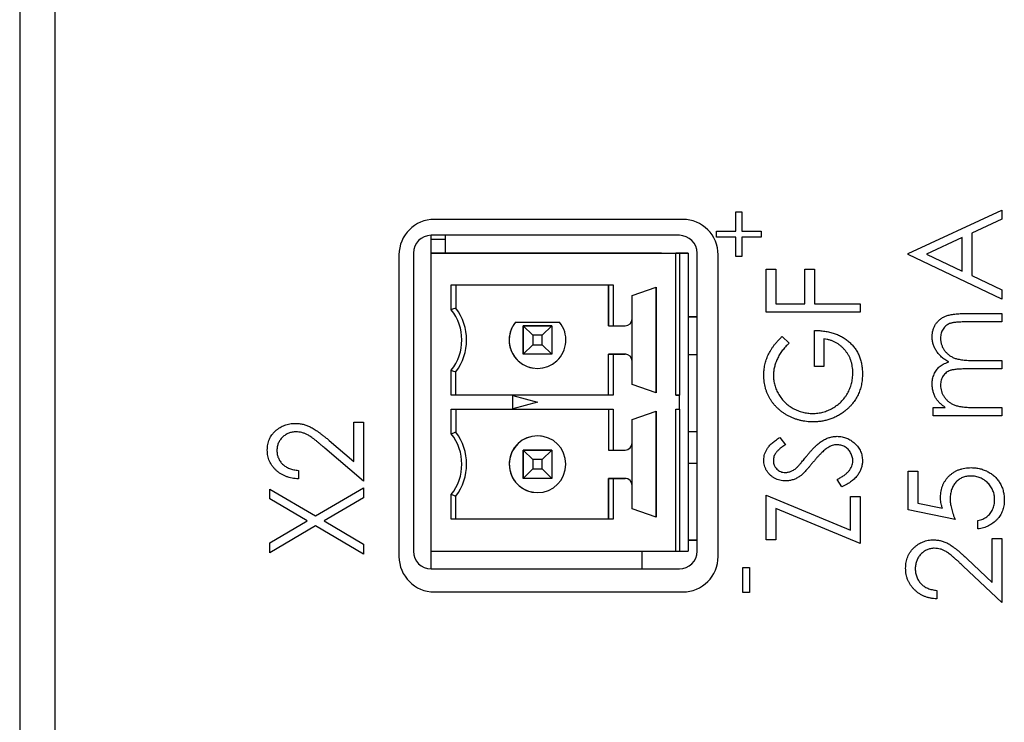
# Model space of a CAD drawing. Header units: millimetres. Extents: x 0 to 420, y 0 to 297.
# Tile 44 of 101: x 69 to 83, y 230 to 240. Entities that reach past the tile are written whole.
import ezdxf

# ---------------------------------------------------------------- set-up
doc = ezdxf.new("R2010")
doc.units = ezdxf.units.MM

msp = doc.modelspace()

# ---------------------------------------------------------------- linework, layer by layer
at = {"color": 7, "linetype": 'Continuous', "lineweight": 25}
for p, q in [((69.189, 258.658), (69.189, 213.958)), ((69.686, 258.058), (69.686, 198.858)), ((79.287, 236.864), (79.371, 236.864)), ((79.287, 236.591), (79.287, 236.864)), ((79.371, 236.864), (79.371, 236.591)), ((81.713, 236.279), (83.036, 236.889)), ((83.036, 236.889), (83.036, 236.76)), ((78.536, 236.758), (75.036, 236.758)), ((83.036, 236.76), (82.612, 236.565)), ((79.014, 236.508), (79.014, 236.591)), ((79.014, 236.591), (79.287, 236.591)), ((79.371, 236.591), (79.644, 236.591)), ((79.644, 236.591), (79.644, 236.508)), ((82.612, 236.565), (82.612, 235.965)), ((74.989, 236.283), (74.989, 236.533)), ((78.489, 236.533), (74.989, 236.533)), ((75.189, 236.473), (74.989, 236.473)), ((75.189, 236.533), (75.189, 236.283)), ((75.189, 236.533), (75.189, 236.473)), ((75.189, 236.533), (75.189, 236.283)), ((79.287, 236.508), (79.014, 236.508)), ((79.287, 236.235), (79.287, 236.508)), ((79.644, 236.508), (79.371, 236.508)), ((79.371, 236.508), (79.371, 236.235)), ((82.476, 236.502), (81.971, 236.269)), ((82.476, 236.029), (82.476, 236.502)), ((74.739, 236.283), (74.739, 232.083)), ((74.989, 232.083), (74.989, 236.283)), ((74.989, 236.283), (78.439, 236.283)), ((74.989, 236.283), (74.989, 236.283)), ((78.239, 236.283), (74.989, 236.283)), ((76.389, 236.283), (76.59, 236.283)), ((76.489, 236.283), (76.389, 236.283)), ((76.59, 236.283), (76.489, 236.283)), ((78.239, 236.283), (78.489, 236.283)), ((78.439, 234.283), (78.439, 236.283)), ((78.489, 236.283), (78.439, 236.283)), ((78.489, 236.283), (78.614, 236.283)), ((78.614, 236.283), (78.489, 236.283)), ((78.489, 236.283), (78.489, 234.283)), ((78.614, 236.283), (78.614, 232.083)), ((78.739, 232.083), (78.739, 236.283)), ((81.713, 236.262), (81.713, 236.279)), ((81.971, 236.269), (82.476, 236.029)), ((74.536, 236.258), (74.536, 232.008)), ((79.036, 232.008), (79.036, 236.258)), ((79.371, 236.235), (79.287, 236.235)), ((83.036, 235.634), (81.713, 236.262)), ((79.713, 235.448), (79.713, 236.058)), ((79.713, 236.058), (79.849, 236.058)), ((79.849, 236.058), (79.849, 235.566)), ((80.256, 235.566), (80.256, 236.058)), ((80.256, 236.058), (80.392, 236.058)), ((80.392, 236.058), (80.392, 235.566)), ((82.612, 235.965), (83.036, 235.764)), ((75.272, 235.833), (77.556, 235.833)), ((75.272, 235.485), (75.272, 235.833)), ((75.339, 235.833), (75.339, 235.508)), ((77.489, 235.833), (77.489, 235.258)), ((77.489, 235.258), (77.489, 235.833)), ((77.556, 235.833), (77.556, 235.258)), ((77.824, 235.686), (78.164, 235.803)), ((78.164, 235.803), (78.164, 234.313)), ((78.164, 234.313), (78.164, 235.803)), ((83.036, 235.764), (83.036, 235.634)), ((77.824, 235.358), (77.824, 235.686)), ((81.036, 235.448), (79.713, 235.448)), ((79.849, 235.566), (80.256, 235.566)), ((80.392, 235.566), (81.036, 235.566)), ((81.036, 235.566), (81.036, 235.448)), ((82.512, 235.431), (83.036, 235.431)), ((83.036, 235.431), (83.036, 235.312)), ((76.177, 235.308), (76.802, 235.308)), ((76.177, 235.308), (76.177, 235.308)), ((76.177, 235.308), (76.802, 235.308)), ((77.824, 234.758), (77.824, 235.358)), ((78.614, 235.386), (78.739, 235.386)), ((78.739, 235.386), (78.614, 235.386)), ((83.036, 235.312), (82.512, 235.312)), ((76.423, 235.124), (76.289, 235.258)), ((76.289, 235.258), (76.689, 235.258)), ((76.289, 234.858), (76.289, 235.258)), ((76.289, 235.258), (76.289, 235.258)), ((76.689, 235.258), (76.289, 235.258)), ((76.289, 235.258), (76.289, 234.858)), ((76.555, 235.124), (76.689, 235.258)), ((76.689, 235.258), (76.689, 234.858)), ((77.489, 235.258), (77.556, 235.258)), ((77.489, 235.258), (77.489, 235.258)), ((77.556, 235.258), (77.724, 235.258)), ((80.392, 234.684), (80.392, 235.193)), ((76.555, 235.124), (76.423, 235.124)), ((76.423, 235.124), (76.423, 234.992)), ((76.555, 234.992), (76.555, 235.124)), ((79.939, 235.108), (80.035, 235.013)), ((80.527, 235.074), (80.527, 234.684)), ((76.289, 234.858), (76.423, 234.992)), ((76.423, 234.992), (76.555, 234.992)), ((76.689, 234.858), (76.555, 234.992)), ((76.689, 234.858), (76.289, 234.858)), ((77.556, 234.858), (77.489, 234.858)), ((77.489, 234.283), (77.489, 234.858)), ((77.489, 234.858), (77.489, 234.858)), ((77.489, 234.858), (77.724, 234.858)), ((77.489, 234.283), (77.489, 234.858)), ((77.556, 234.858), (77.556, 234.283)), ((77.724, 234.858), (77.556, 234.858)), ((77.724, 234.858), (77.724, 234.858)), ((77.738, 234.857), (77.724, 234.858)), ((77.824, 234.431), (77.824, 234.758)), ((78.739, 234.851), (78.614, 234.851)), ((82.66, 234.769), (83.036, 234.769)), ((83.036, 234.769), (83.036, 234.65)), ((75.272, 234.283), (75.272, 234.631)), ((75.339, 234.283), (75.339, 234.608)), ((80.527, 234.684), (80.392, 234.684)), ((83.036, 234.65), (82.545, 234.65)), ((78.164, 234.313), (77.824, 234.431)), ((77.556, 234.283), (75.272, 234.283)), ((75.339, 234.283), (75.272, 234.283)), ((77.489, 234.283), (75.339, 234.283)), ((76.139, 234.277), (76.489, 234.183)), ((76.139, 234.089), (76.139, 234.277)), ((76.489, 234.183), (76.139, 234.089)), ((77.489, 234.283), (77.489, 234.283)), ((77.556, 234.283), (77.489, 234.283)), ((78.489, 234.283), (78.439, 234.283)), ((78.439, 234.283), (78.489, 234.283)), ((78.489, 234.183), (78.489, 234.283)), ((78.489, 234.083), (78.489, 234.183)), ((75.272, 234.083), (77.556, 234.083)), ((75.272, 233.735), (75.272, 234.083)), ((75.339, 234.083), (75.339, 233.758)), ((77.489, 234.083), (77.489, 233.508)), ((77.489, 234.083), (77.489, 233.508)), ((77.556, 234.083), (77.556, 233.508)), ((77.824, 233.936), (78.164, 234.053)), ((78.164, 234.053), (78.164, 232.563)), ((78.164, 232.563), (78.164, 234.053)), ((78.439, 234.083), (78.489, 234.083)), ((78.439, 232.083), (78.439, 234.083)), ((78.489, 234.083), (78.489, 232.083)), ((78.489, 234.083), (78.489, 234.083)), ((82.069, 233.989), (82.069, 234.108)), ((82.069, 234.108), (82.237, 234.108)), ((82.629, 234.108), (83.036, 234.108)), ((83.036, 234.108), (83.036, 233.989)), ((77.824, 233.608), (77.824, 233.936)), ((83.036, 233.989), (82.069, 233.989)), ((73.9, 233.345), (73.9, 233.9)), ((73.9, 233.9), (74.036, 233.9)), ((74.036, 233.9), (74.036, 233.069)), ((78.614, 233.768), (78.739, 233.768)), ((73.552, 233.643), (73.9, 233.345)), ((76.543, 233.704), (76.489, 233.708)), ((79.903, 233.684), (79.985, 233.583)), ((74.036, 233.069), (73.489, 233.536)), ((76.289, 233.108), (76.289, 233.508)), ((76.289, 233.508), (76.423, 233.374)), ((76.289, 233.508), (76.689, 233.508)), ((76.289, 233.508), (76.289, 233.508)), ((76.689, 233.508), (76.289, 233.508)), ((76.289, 233.508), (76.289, 233.108)), ((76.689, 233.508), (76.555, 233.374)), ((76.689, 233.508), (76.689, 233.108)), ((77.489, 233.508), (77.556, 233.508)), ((77.489, 233.508), (77.489, 233.508)), ((77.556, 233.508), (77.724, 233.508)), ((77.824, 233.008), (77.824, 233.608)), ((76.423, 233.374), (76.423, 233.242)), ((76.555, 233.374), (76.423, 233.374)), ((76.555, 233.242), (76.555, 233.374)), ((73.12, 233.221), (73.12, 233.102)), ((76.423, 233.242), (76.289, 233.108)), ((76.423, 233.242), (76.555, 233.242)), ((76.555, 233.242), (76.689, 233.108)), ((78.739, 233.318), (78.614, 233.318)), ((76.689, 233.108), (76.289, 233.108)), ((77.556, 233.108), (77.489, 233.108)), ((77.489, 233.108), (77.489, 233.108)), ((77.489, 233.108), (77.724, 233.108)), ((77.489, 232.533), (77.489, 233.108)), ((77.489, 233.108), (77.489, 232.533)), ((77.556, 233.108), (77.556, 232.533)), ((77.724, 233.108), (77.556, 233.108)), ((77.724, 233.108), (77.724, 233.108)), ((77.738, 233.107), (77.724, 233.108)), ((80.781, 232.988), (80.714, 233.093)), ((81.713, 233.209), (81.849, 233.209)), ((81.713, 232.666), (81.713, 233.209)), ((81.849, 233.209), (81.849, 232.759)), ((72.713, 232.818), (72.713, 232.958)), ((72.713, 232.958), (73.36, 232.579)), ((73.36, 232.579), (74.036, 232.975)), ((74.036, 232.975), (74.036, 232.835)), ((77.824, 232.681), (77.824, 233.008)), ((73.241, 232.509), (72.713, 232.818)), ((74.036, 232.835), (73.48, 232.509)), ((75.272, 232.533), (75.272, 232.881)), ((75.339, 232.533), (75.339, 232.858)), ((79.713, 232.242), (79.713, 232.87)), ((79.713, 232.87), (80.9, 232.378)), ((80.9, 232.378), (80.9, 232.853)), ((80.9, 232.853), (81.036, 232.853)), ((81.036, 232.853), (81.036, 232.191)), ((78.164, 232.563), (77.824, 232.681)), ((81.036, 232.191), (79.849, 232.683)), ((79.849, 232.683), (79.849, 232.242)), ((82.375, 232.53), (81.713, 232.666)), ((81.849, 232.759), (82.197, 232.688)), ((77.556, 232.533), (75.272, 232.533)), ((75.339, 232.533), (75.272, 232.533)), ((77.489, 232.533), (75.339, 232.533)), ((77.489, 232.533), (77.489, 232.533)), ((77.556, 232.533), (77.489, 232.533)), ((72.713, 232.2), (73.241, 232.509)), ((73.36, 232.439), (72.713, 232.059)), ((74.036, 232.042), (73.36, 232.439)), ((73.48, 232.509), (74.036, 232.183)), ((82.697, 232.395), (82.697, 232.513)), ((79.849, 232.242), (79.713, 232.242)), ((82.9, 231.643), (82.9, 232.259)), ((82.9, 232.259), (83.036, 232.259)), ((83.036, 232.259), (83.036, 231.36)), ((72.713, 232.059), (72.713, 232.2)), ((74.036, 232.183), (74.036, 232.042)), ((78.614, 232.236), (78.739, 232.236)), ((78.739, 232.236), (78.614, 232.236)), ((74.989, 231.833), (74.989, 232.083)), ((74.989, 232.083), (78.439, 232.083)), ((74.989, 232.083), (74.989, 232.083)), ((78.439, 232.083), (78.489, 232.083)), ((78.489, 232.083), (78.614, 232.083)), ((82.547, 231.974), (82.9, 231.643)), ((74.989, 231.833), (78.489, 231.833)), ((79.382, 231.854), (79.477, 231.854)), ((79.382, 231.498), (79.382, 231.854)), ((79.477, 231.854), (79.477, 231.498)), ((83.036, 231.36), (82.489, 231.873)), ((75.036, 231.508), (78.536, 231.508)), ((79.477, 231.498), (79.382, 231.498)), ((82.12, 231.53), (82.12, 231.411))]:
    msp.add_line(p, q, dxfattribs=at)
at = {"color": 8, "linetype": 'Continuous', "lineweight": 25}
msp.add_line((77.962, 232.083), (77.962, 231.833), dxfattribs=at)
at = {"color": 7, "linetype": 'Continuous', "lineweight": 25}
for centre, radius, start, end in [((75.036, 236.258), 0.5, 90, 180), ((78.536, 236.258), 0.5, 0, 90), ((74.989, 236.283), 0.25, 90, 180), ((78.489, 236.283), 0.25, 0, 90), ((74.739, 235.058), 0.683, 321.2958, 38.7042), ((74.739, 235.058), 0.75, 323.1301, 36.8699), ((76.489, 235.058), 0.4, 141.3178, 38.6822), ((76.489, 235.058), 0.4, 141.3178, 262.2325), ((77.724, 235.358), 0.1, 270, 0), ((77.724, 234.758), 0.1, 0, 90), ((74.739, 233.308), 0.683, 321.2958, 38.7042), ((74.739, 233.308), 0.75, 323.1301, 36.8699), ((76.489, 233.308), 0.4, 90, 262.2325), ((76.489, 233.308), 0.4, 90, 270), ((76.489, 233.308), 0.4, 270, 90), ((77.724, 233.608), 0.1, 270, 0), ((77.724, 233.008), 0.1, 0, 90), ((75.036, 232.008), 0.5, 180, 270), ((74.989, 232.083), 0.25, 180, 270), ((78.489, 232.083), 0.25, 270, 0), ((78.536, 232.008), 0.5, 270, 0)]:
    msp.add_arc(centre, radius, start, end, dxfattribs=at)
for points in [[(75.339, 235.508), (75.317, 235.501), (75.295, 235.493), (75.272, 235.485)], [(75.272, 234.631), (75.295, 234.623), (75.317, 234.616), (75.339, 234.608)], [(75.339, 233.758), (75.317, 233.751), (75.295, 233.743), (75.272, 233.735)], [(75.272, 232.881), (75.295, 232.873), (75.317, 232.866), (75.339, 232.858)]]:
    msp.add_open_spline(points, degree=3, dxfattribs=at)
for points, knots in [([(82.052, 235.103), (82.053, 235.12), (82.054, 235.151), (82.064, 235.197), (82.079, 235.241), (82.101, 235.28), (82.129, 235.316), (82.162, 235.348), (82.2, 235.374), (82.236, 235.391), (82.267, 235.403), (82.294, 235.41), (82.324, 235.416), (82.356, 235.422), (82.391, 235.426), (82.429, 235.429), (82.47, 235.43), (82.498, 235.431), (82.512, 235.431)], [0, 0, 0, 0, 0.075587, 0.147931, 0.218604, 0.289261, 0.359499, 0.429466, 0.500578, 0.574124, 0.613633, 0.656831, 0.704041, 0.754995, 0.80975, 0.868863, 0.932401, 1, 1, 1, 1]), ([(82.512, 235.312), (82.5, 235.312), (82.476, 235.312), (82.442, 235.311), (82.411, 235.309), (82.382, 235.307), (82.357, 235.304), (82.335, 235.3), (82.316, 235.295), (82.295, 235.288), (82.272, 235.277), (82.247, 235.26), (82.225, 235.238), (82.205, 235.213), (82.19, 235.184), (82.179, 235.153), (82.172, 235.119), (82.171, 235.095), (82.171, 235.083)], [0, 0, 0, 0, 0.0783389, 0.1505555, 0.2161399, 0.2756655, 0.3292452, 0.3764401, 0.4178354, 0.4532244, 0.5177936, 0.5812822, 0.6453842, 0.7120833, 0.7806778, 0.8502355, 0.9232111, 1, 1, 1, 1]), ([(80.392, 235.193), (80.417, 235.193), (80.466, 235.192), (80.538, 235.183), (80.607, 235.17), (80.671, 235.152), (80.731, 235.129), (80.787, 235.1), (80.839, 235.066), (80.887, 235.028), (80.93, 234.985), (80.968, 234.938), (80.999, 234.888), (81.025, 234.834), (81.046, 234.777), (81.06, 234.716), (81.068, 234.652), (81.069, 234.608), (81.07, 234.586)], [0, 0, 0, 0, 0.073867, 0.144522, 0.211791, 0.276489, 0.339083, 0.400258, 0.460177, 0.520194, 0.579322, 0.637323, 0.694965, 0.752566, 0.811419, 0.87164, 0.934384, 1, 1, 1, 1]), ([(79.679, 234.56), (79.679, 234.573), (79.68, 234.598), (79.683, 234.635), (79.688, 234.672), (79.694, 234.708), (79.703, 234.744), (79.714, 234.779), (79.726, 234.813), (79.741, 234.847), (79.758, 234.88), (79.776, 234.914), (79.798, 234.947), (79.821, 234.98), (79.847, 235.012), (79.876, 235.045), (79.906, 235.077), (79.928, 235.098), (79.939, 235.108)], [0, 0, 0, 0, 0.060204, 0.120141, 0.179121, 0.237724, 0.29621, 0.354663, 0.412849, 0.471892, 0.531593, 0.592518, 0.655413, 0.720099, 0.786749, 0.855521, 0.926575, 1, 1, 1, 1]), ([(80.934, 234.595), (80.934, 234.61), (80.933, 234.641), (80.928, 234.686), (80.919, 234.73), (80.907, 234.771), (80.891, 234.811), (80.871, 234.849), (80.848, 234.884), (80.821, 234.918), (80.792, 234.949), (80.761, 234.978), (80.727, 235.002), (80.691, 235.024), (80.653, 235.042), (80.613, 235.056), (80.571, 235.068), (80.542, 235.072), (80.527, 235.074)], [0, 0, 0, 0, 0.067961, 0.133633, 0.197438, 0.259579, 0.321561, 0.382995, 0.444612, 0.506931, 0.569085, 0.62994, 0.690332, 0.750208, 0.810958, 0.872254, 0.935348, 1, 1, 1, 1]), ([(82.286, 234.749), (82.277, 234.754), (82.258, 234.764), (82.232, 234.781), (82.208, 234.799), (82.185, 234.818), (82.164, 234.838), (82.145, 234.859), (82.127, 234.88), (82.107, 234.911), (82.085, 234.95), (82.066, 234.999), (82.054, 235.051), (82.053, 235.086), (82.052, 235.103)], [0, 0, 0, 0, 0.07175, 0.141195, 0.20907, 0.27478, 0.339409, 0.402792, 0.465244, 0.527122, 0.647678, 0.765033, 0.881641, 1, 1, 1, 1]), ([(82.171, 235.083), (82.172, 235.068), (82.173, 235.038), (82.183, 234.995), (82.2, 234.953), (82.223, 234.915), (82.252, 234.879), (82.285, 234.849), (82.323, 234.823), (82.359, 234.806), (82.39, 234.795), (82.418, 234.788), (82.449, 234.783), (82.484, 234.777), (82.523, 234.774), (82.565, 234.771), (82.611, 234.77), (82.643, 234.769), (82.66, 234.769)], [0, 0, 0, 0, 0.068195, 0.135051, 0.201994, 0.270718, 0.339961, 0.408026, 0.476763, 0.547303, 0.585601, 0.62883, 0.677123, 0.731177, 0.789786, 0.854311, 0.924358, 1, 1, 1, 1]), ([(80.035, 235.013), (80.018, 234.996), (79.984, 234.963), (79.94, 234.909), (79.901, 234.853), (79.87, 234.794), (79.846, 234.735), (79.828, 234.676), (79.817, 234.618), (79.816, 234.579), (79.815, 234.56)], [0, 0, 0, 0, 0.139721, 0.274607, 0.405509, 0.533755, 0.657714, 0.775781, 0.889741, 1, 1, 1, 1]), ([(82.052, 234.441), (82.053, 234.453), (82.054, 234.476), (82.059, 234.51), (82.068, 234.543), (82.08, 234.575), (82.095, 234.606), (82.112, 234.633), (82.131, 234.658), (82.154, 234.68), (82.18, 234.7), (82.211, 234.718), (82.246, 234.735), (82.272, 234.744), (82.286, 234.749)], [0, 0, 0, 0, 0.0841421, 0.1665127, 0.248807, 0.3318025, 0.412934, 0.490462, 0.5661146, 0.6394833, 0.7162524, 0.8021672, 0.8958455, 1, 1, 1, 1]), ([(82.545, 234.65), (82.531, 234.65), (82.504, 234.65), (82.466, 234.649), (82.431, 234.648), (82.4, 234.645), (82.372, 234.642), (82.348, 234.638), (82.327, 234.634), (82.304, 234.627), (82.279, 234.616), (82.252, 234.599), (82.228, 234.577), (82.208, 234.552), (82.191, 234.523), (82.179, 234.491), (82.172, 234.456), (82.172, 234.433), (82.171, 234.42)], [0, 0, 0, 0, 0.082502, 0.158726, 0.227662, 0.289849, 0.345327, 0.393791, 0.436254, 0.47184, 0.536292, 0.598966, 0.661461, 0.726129, 0.792024, 0.858694, 0.927329, 1, 1, 1, 1]), ([(80.374, 233.904), (80.359, 233.904), (80.328, 233.905), (80.282, 233.909), (80.237, 233.916), (80.192, 233.925), (80.149, 233.937), (80.106, 233.952), (80.065, 233.969), (80.024, 233.989), (79.985, 234.011), (79.947, 234.036), (79.912, 234.062), (79.88, 234.091), (79.849, 234.121), (79.82, 234.153), (79.794, 234.187), (79.77, 234.224), (79.749, 234.261), (79.73, 234.3), (79.715, 234.341), (79.701, 234.382), (79.692, 234.425), (79.685, 234.469), (79.68, 234.514), (79.679, 234.545), (79.679, 234.56)], [0, 0, 0, 0, 0.043752, 0.086902, 0.1296, 0.171756, 0.214081, 0.256123, 0.298672, 0.341237, 0.38374, 0.425368, 0.466369, 0.506879, 0.547294, 0.587618, 0.628025, 0.668757, 0.709595, 0.750053, 0.790569, 0.831201, 0.872251, 0.914042, 0.956496, 1, 1, 1, 1]), ([(79.815, 234.56), (79.815, 234.548), (79.815, 234.525), (79.819, 234.49), (79.825, 234.456), (79.833, 234.422), (79.844, 234.389), (79.857, 234.355), (79.872, 234.323), (79.89, 234.291), (79.91, 234.26), (79.931, 234.231), (79.954, 234.203), (79.979, 234.177), (80.006, 234.154), (80.034, 234.131), (80.064, 234.111), (80.095, 234.093), (80.128, 234.077), (80.161, 234.062), (80.194, 234.05), (80.228, 234.04), (80.263, 234.032), (80.298, 234.027), (80.333, 234.023), (80.357, 234.023), (80.369, 234.023)], [0, 0, 0, 0, 0.04086, 0.081623, 0.122417, 0.162865, 0.203767, 0.245308, 0.287383, 0.330177, 0.37301, 0.415276, 0.457228, 0.499021, 0.540647, 0.582301, 0.624179, 0.666896, 0.709514, 0.751644, 0.79304, 0.834649, 0.875558, 0.916866, 0.958212, 1, 1, 1, 1]), ([(80.369, 234.023), (80.381, 234.023), (80.405, 234.023), (80.442, 234.027), (80.478, 234.033), (80.513, 234.041), (80.548, 234.052), (80.582, 234.065), (80.616, 234.08), (80.649, 234.098), (80.682, 234.117), (80.712, 234.139), (80.741, 234.162), (80.768, 234.187), (80.794, 234.213), (80.817, 234.242), (80.839, 234.273), (80.859, 234.305), (80.876, 234.338), (80.892, 234.372), (80.905, 234.408), (80.916, 234.443), (80.924, 234.48), (80.93, 234.518), (80.934, 234.556), (80.934, 234.582), (80.934, 234.595)], [0, 0, 0, 0, 0.040913, 0.081723, 0.122258, 0.162728, 0.203318, 0.244385, 0.28603, 0.328182, 0.370467, 0.412394, 0.453492, 0.494597, 0.535891, 0.577176, 0.619032, 0.661219, 0.703509, 0.745546, 0.78755, 0.829276, 0.871256, 0.913546, 0.956421, 1, 1, 1, 1]), ([(81.07, 234.586), (81.07, 234.572), (81.069, 234.545), (81.066, 234.504), (81.062, 234.465), (81.055, 234.427), (81.046, 234.39), (81.035, 234.354), (81.022, 234.319), (81.008, 234.285), (80.991, 234.253), (80.973, 234.221), (80.952, 234.19), (80.929, 234.161), (80.905, 234.132), (80.878, 234.106), (80.85, 234.079), (80.83, 234.063), (80.82, 234.055)], [0, 0, 0, 0, 0.06786, 0.134132, 0.198965, 0.262597, 0.325146, 0.3865, 0.447578, 0.507762, 0.567858, 0.627895, 0.688079, 0.748875, 0.810239, 0.872356, 0.935747, 1, 1, 1, 1]), ([(82.101, 234.242), (82.094, 234.258), (82.079, 234.289), (82.064, 234.339), (82.054, 234.39), (82.053, 234.424), (82.052, 234.441)], [0, 0, 0, 0, 0.2537341, 0.5030351, 0.7500136, 1, 1, 1, 1]), ([(82.171, 234.42), (82.172, 234.406), (82.173, 234.377), (82.183, 234.335), (82.199, 234.295), (82.222, 234.256), (82.25, 234.221), (82.283, 234.19), (82.32, 234.164), (82.355, 234.146), (82.386, 234.135), (82.412, 234.128), (82.441, 234.122), (82.473, 234.116), (82.508, 234.112), (82.546, 234.11), (82.587, 234.108), (82.615, 234.108), (82.629, 234.108)], [0, 0, 0, 0, 0.068674, 0.136865, 0.206105, 0.277525, 0.349756, 0.421232, 0.492888, 0.566622, 0.606208, 0.649702, 0.697299, 0.749147, 0.80489, 0.865491, 0.93024, 1, 1, 1, 1]), ([(82.237, 234.108), (82.223, 234.118), (82.195, 234.139), (82.157, 234.172), (82.126, 234.206), (82.109, 234.23), (82.101, 234.242)], [0, 0, 0, 0, 0.283567, 0.54242, 0.780667, 1, 1, 1, 1]), ([(80.82, 234.055), (80.804, 234.043), (80.772, 234.019), (80.72, 233.988), (80.667, 233.962), (80.612, 233.941), (80.555, 233.925), (80.497, 233.913), (80.436, 233.906), (80.395, 233.905), (80.374, 233.904)], [0, 0, 0, 0, 0.12593, 0.250385, 0.372742, 0.495397, 0.618538, 0.74319, 0.870021, 1, 1, 1, 1]), ([(72.679, 233.507), (72.68, 233.521), (72.68, 233.548), (72.686, 233.587), (72.695, 233.624), (72.708, 233.659), (72.724, 233.693), (72.745, 233.724), (72.769, 233.753), (72.797, 233.78), (72.827, 233.804), (72.858, 233.825), (72.891, 233.843), (72.925, 233.857), (72.961, 233.869), (72.997, 233.877), (73.036, 233.882), (73.062, 233.882), (73.075, 233.883)], [0, 0, 0, 0, 0.067101, 0.131736, 0.194445, 0.255732, 0.316076, 0.377042, 0.43857, 0.501976, 0.56574, 0.62755, 0.688899, 0.74954, 0.810795, 0.87236, 0.935527, 1, 1, 1, 1]), ([(73.075, 233.883), (73.093, 233.882), (73.13, 233.881), (73.184, 233.872), (73.236, 233.856), (73.278, 233.838), (73.312, 233.82), (73.34, 233.803), (73.37, 233.783), (73.402, 233.761), (73.436, 233.735), (73.473, 233.707), (73.512, 233.676), (73.538, 233.654), (73.552, 233.643)], [0, 0, 0, 0, 0.101499, 0.200815, 0.299453, 0.399149, 0.45251, 0.511879, 0.577369, 0.649185, 0.727148, 0.811516, 0.90291, 1, 1, 1, 1]), ([(73.083, 233.764), (73.074, 233.764), (73.056, 233.764), (73.03, 233.759), (73.005, 233.754), (72.981, 233.745), (72.958, 233.735), (72.935, 233.722), (72.914, 233.706), (72.894, 233.688), (72.876, 233.669), (72.859, 233.648), (72.846, 233.626), (72.834, 233.603), (72.826, 233.58), (72.82, 233.554), (72.816, 233.528), (72.815, 233.511), (72.815, 233.502)], [0, 0, 0, 0, 0.0648259, 0.1276936, 0.1890023, 0.2502617, 0.3116493, 0.3728593, 0.4359863, 0.5008059, 0.5654948, 0.6283785, 0.6891653, 0.7499455, 0.8108219, 0.8722785, 0.9351461, 1, 1, 1, 1]), ([(73.489, 233.536), (73.476, 233.547), (73.45, 233.569), (73.414, 233.6), (73.38, 233.628), (73.349, 233.653), (73.32, 233.674), (73.294, 233.693), (73.27, 233.709), (73.243, 233.725), (73.209, 233.74), (73.168, 233.754), (73.126, 233.762), (73.097, 233.763), (73.083, 233.764)], [0, 0, 0, 0, 0.108902, 0.209595, 0.301736, 0.385354, 0.461267, 0.528294, 0.587417, 0.638295, 0.730421, 0.820708, 0.909667, 1, 1, 1, 1]), ([(79.679, 233.367), (79.68, 233.381), (79.681, 233.409), (79.69, 233.45), (79.705, 233.489), (79.723, 233.521), (79.74, 233.546), (79.756, 233.565), (79.774, 233.584), (79.796, 233.603), (79.819, 233.623), (79.844, 233.644), (79.873, 233.664), (79.893, 233.677), (79.903, 233.684)], [0, 0, 0, 0, 0.103783, 0.205842, 0.309492, 0.415873, 0.47242, 0.532532, 0.597941, 0.667983, 0.743273, 0.823515, 0.908976, 1, 1, 1, 1]), ([(80.285, 233.426), (80.296, 233.438), (80.316, 233.463), (80.346, 233.498), (80.376, 233.53), (80.405, 233.558), (80.433, 233.584), (80.46, 233.606), (80.486, 233.626), (80.519, 233.647), (80.56, 233.669), (80.611, 233.687), (80.661, 233.698), (80.695, 233.7), (80.712, 233.701)], [0, 0, 0, 0, 0.093743, 0.181579, 0.264291, 0.34161, 0.413299, 0.480203, 0.542183, 0.599072, 0.705669, 0.807053, 0.904504, 1, 1, 1, 1]), ([(80.712, 233.701), (80.724, 233.7), (80.747, 233.7), (80.782, 233.695), (80.815, 233.687), (80.847, 233.676), (80.878, 233.662), (80.908, 233.645), (80.937, 233.624), (80.964, 233.601), (80.988, 233.575), (81.01, 233.548), (81.029, 233.519), (81.044, 233.489), (81.056, 233.457), (81.064, 233.425), (81.069, 233.391), (81.07, 233.367), (81.07, 233.356)], [0, 0, 0, 0, 0.06437, 0.127351, 0.18893, 0.250395, 0.311598, 0.373741, 0.437003, 0.502328, 0.567495, 0.6303, 0.692062, 0.752584, 0.813019, 0.874011, 0.93611, 1, 1, 1, 1]), ([(73.12, 233.102), (73.104, 233.103), (73.074, 233.105), (73.028, 233.111), (72.986, 233.121), (72.945, 233.134), (72.906, 233.151), (72.869, 233.171), (72.835, 233.195), (72.803, 233.222), (72.774, 233.252), (72.749, 233.283), (72.727, 233.316), (72.71, 233.351), (72.696, 233.388), (72.686, 233.426), (72.68, 233.466), (72.68, 233.494), (72.679, 233.507)], [0, 0, 0, 0, 0.070889, 0.139134, 0.20489, 0.26925, 0.332092, 0.394715, 0.457239, 0.520145, 0.582546, 0.642762, 0.701754, 0.760062, 0.81817, 0.877268, 0.937531, 1, 1, 1, 1]), ([(72.815, 233.502), (72.815, 233.492), (72.816, 233.474), (72.82, 233.446), (72.825, 233.42), (72.835, 233.396), (72.846, 233.372), (72.86, 233.349), (72.876, 233.328), (72.895, 233.308), (72.916, 233.29), (72.939, 233.274), (72.964, 233.26), (72.992, 233.248), (73.021, 233.238), (73.052, 233.23), (73.086, 233.224), (73.108, 233.222), (73.12, 233.221)], [0, 0, 0, 0, 0.061534, 0.120679, 0.178506, 0.235389, 0.291923, 0.348675, 0.406012, 0.46534, 0.52603, 0.587069, 0.649561, 0.713605, 0.78046, 0.850263, 0.923175, 1, 1, 1, 1]), ([(79.985, 233.583), (79.976, 233.578), (79.96, 233.567), (79.938, 233.551), (79.917, 233.535), (79.899, 233.52), (79.883, 233.506), (79.869, 233.492), (79.857, 233.479), (79.845, 233.462), (79.833, 233.442), (79.822, 233.415), (79.816, 233.388), (79.815, 233.369), (79.815, 233.36)], [0, 0, 0, 0, 0.102518, 0.196836, 0.284286, 0.364276, 0.43772, 0.504015, 0.563384, 0.616213, 0.713942, 0.809028, 0.904169, 1, 1, 1, 1]), ([(80.58, 233.54), (80.573, 233.535), (80.557, 233.524), (80.533, 233.505), (80.509, 233.483), (80.483, 233.458), (80.456, 233.43), (80.428, 233.4), (80.399, 233.366), (80.379, 233.342), (80.369, 233.33)], [0, 0, 0, 0, 0.0922154, 0.1931234, 0.303016, 0.4227346, 0.5524795, 0.6917527, 0.8406673, 1, 1, 1, 1]), ([(80.71, 233.582), (80.699, 233.581), (80.677, 233.58), (80.644, 233.572), (80.611, 233.559), (80.591, 233.547), (80.58, 233.54)], [0, 0, 0, 0, 0.238423, 0.481069, 0.733042, 1, 1, 1, 1]), ([(80.934, 233.351), (80.934, 233.362), (80.933, 233.382), (80.927, 233.413), (80.917, 233.442), (80.904, 233.47), (80.887, 233.495), (80.868, 233.518), (80.845, 233.538), (80.821, 233.554), (80.794, 233.566), (80.767, 233.575), (80.739, 233.581), (80.72, 233.582), (80.71, 233.582)], [0, 0, 0, 0, 0.086803, 0.172059, 0.257306, 0.344421, 0.430701, 0.513679, 0.596096, 0.678464, 0.759624, 0.839952, 0.919111, 1, 1, 1, 1]), ([(79.988, 233.073), (79.974, 233.074), (79.946, 233.074), (79.906, 233.082), (79.867, 233.093), (79.831, 233.11), (79.798, 233.131), (79.767, 233.156), (79.741, 233.185), (79.719, 233.217), (79.701, 233.252), (79.688, 233.289), (79.681, 233.327), (79.68, 233.353), (79.679, 233.367)], [0, 0, 0, 0, 0.08828, 0.174397, 0.25839, 0.342506, 0.42517, 0.506808, 0.588159, 0.670785, 0.753361, 0.834865, 0.916697, 1, 1, 1, 1]), ([(79.815, 233.36), (79.815, 233.348), (79.816, 233.325), (79.826, 233.292), (79.841, 233.263), (79.862, 233.238), (79.888, 233.218), (79.917, 233.202), (79.949, 233.193), (79.971, 233.192), (79.982, 233.192)], [0, 0, 0, 0, 0.133455, 0.259416, 0.380185, 0.504383, 0.62823, 0.748999, 0.871528, 1, 1, 1, 1]), ([(80.153, 233.269), (80.156, 233.271), (80.162, 233.277), (80.172, 233.289), (80.185, 233.303), (80.2, 233.321), (80.218, 233.342), (80.238, 233.367), (80.261, 233.395), (80.277, 233.415), (80.285, 233.426)], [0, 0, 0, 0, 0.053039, 0.126288, 0.218872, 0.334457, 0.469409, 0.625738, 0.802267, 1, 1, 1, 1]), ([(80.714, 233.093), (80.731, 233.102), (80.764, 233.12), (80.81, 233.149), (80.848, 233.18), (80.879, 233.212), (80.904, 233.245), (80.921, 233.279), (80.932, 233.315), (80.934, 233.339), (80.934, 233.351)], [0, 0, 0, 0, 0.165307, 0.315251, 0.451801, 0.576089, 0.690151, 0.796612, 0.898685, 1, 1, 1, 1]), ([(81.07, 233.356), (81.07, 233.347), (81.069, 233.328), (81.066, 233.302), (81.061, 233.275), (81.054, 233.25), (81.044, 233.225), (81.033, 233.201), (81.019, 233.177), (81.004, 233.154), (80.985, 233.132), (80.964, 233.11), (80.941, 233.088), (80.914, 233.067), (80.885, 233.047), (80.853, 233.027), (80.818, 233.007), (80.793, 232.995), (80.781, 232.988)], [0, 0, 0, 0, 0.055096, 0.109462, 0.163344, 0.216795, 0.269908, 0.323706, 0.378534, 0.43428, 0.492047, 0.553295, 0.617618, 0.685653, 0.757861, 0.834237, 0.914657, 1, 1, 1, 1]), ([(79.982, 233.192), (79.99, 233.192), (80.004, 233.192), (80.025, 233.196), (80.046, 233.201), (80.066, 233.208), (80.087, 233.218), (80.109, 233.232), (80.131, 233.249), (80.146, 233.262), (80.153, 233.269)], [0, 0, 0, 0, 0.110397, 0.22189, 0.331198, 0.444121, 0.563106, 0.695029, 0.839744, 1, 1, 1, 1]), ([(80.369, 233.33), (80.359, 233.317), (80.34, 233.294), (80.312, 233.261), (80.286, 233.232), (80.263, 233.206), (80.242, 233.184), (80.223, 233.165), (80.206, 233.15), (80.194, 233.142), (80.189, 233.138)], [0, 0, 0, 0, 0.179531, 0.344499, 0.49212, 0.62537, 0.742105, 0.843182, 0.929541, 1, 1, 1, 1]), ([(82.171, 232.843), (82.171, 232.858), (82.172, 232.887), (82.178, 232.93), (82.187, 232.97), (82.201, 233.009), (82.218, 233.045), (82.239, 233.08), (82.264, 233.113), (82.292, 233.143), (82.323, 233.17), (82.357, 233.194), (82.393, 233.215), (82.431, 233.231), (82.471, 233.244), (82.514, 233.253), (82.558, 233.259), (82.588, 233.259), (82.604, 233.26)], [0, 0, 0, 0, 0.065791, 0.129362, 0.190756, 0.251258, 0.310777, 0.370654, 0.431036, 0.492864, 0.555071, 0.61634, 0.676976, 0.738326, 0.800812, 0.864812, 0.931063, 1, 1, 1, 1]), ([(82.604, 233.26), (82.615, 233.259), (82.636, 233.259), (82.668, 233.256), (82.699, 233.252), (82.729, 233.245), (82.759, 233.236), (82.788, 233.226), (82.817, 233.214), (82.844, 233.2), (82.87, 233.184), (82.896, 233.167), (82.919, 233.149), (82.941, 233.129), (82.961, 233.108), (82.98, 233.085), (82.997, 233.061), (83.012, 233.036), (83.026, 233.01), (83.037, 232.983), (83.048, 232.954), (83.056, 232.925), (83.062, 232.895), (83.067, 232.864), (83.07, 232.831), (83.07, 232.809), (83.07, 232.798)], [0, 0, 0, 0, 0.044012, 0.087429, 0.13011, 0.172543, 0.214195, 0.256275, 0.298269, 0.340356, 0.382404, 0.423406, 0.464232, 0.504057, 0.543842, 0.583267, 0.623086, 0.66291, 0.70323, 0.743614, 0.784555, 0.825761, 0.867766, 0.910751, 0.954917, 1, 1, 1, 1]), ([(80.189, 233.138), (80.182, 233.133), (80.166, 233.123), (80.142, 233.109), (80.118, 233.098), (80.093, 233.089), (80.067, 233.082), (80.041, 233.077), (80.015, 233.074), (79.997, 233.073), (79.988, 233.073)], [0, 0, 0, 0, 0.130861, 0.257688, 0.382269, 0.505829, 0.628348, 0.751557, 0.875485, 1, 1, 1, 1]), ([(82.599, 233.141), (82.588, 233.141), (82.568, 233.14), (82.537, 233.136), (82.508, 233.13), (82.481, 233.12), (82.455, 233.108), (82.431, 233.092), (82.408, 233.075), (82.388, 233.054), (82.368, 233.032), (82.352, 233.007), (82.338, 232.981), (82.327, 232.952), (82.318, 232.922), (82.311, 232.891), (82.308, 232.857), (82.307, 232.834), (82.307, 232.822)], [0, 0, 0, 0, 0.065364, 0.127475, 0.188336, 0.247203, 0.305628, 0.363605, 0.422603, 0.482641, 0.543265, 0.604095, 0.664953, 0.727207, 0.791428, 0.858028, 0.927023, 1, 1, 1, 1]), ([(82.934, 232.805), (82.934, 232.817), (82.933, 232.839), (82.929, 232.872), (82.921, 232.903), (82.911, 232.934), (82.897, 232.963), (82.881, 232.991), (82.861, 233.017), (82.839, 233.042), (82.814, 233.065), (82.788, 233.086), (82.76, 233.103), (82.731, 233.117), (82.7, 233.128), (82.668, 233.136), (82.634, 233.14), (82.611, 233.141), (82.599, 233.141)], [0, 0, 0, 0, 0.064204, 0.126419, 0.187672, 0.248041, 0.308337, 0.36969, 0.431725, 0.49597, 0.559779, 0.622313, 0.683925, 0.745104, 0.806749, 0.869093, 0.933293, 1, 1, 1, 1]), ([(82.197, 232.688), (82.193, 232.702), (82.185, 232.729), (82.177, 232.769), (82.172, 232.807), (82.171, 232.831), (82.171, 232.843)], [0, 0, 0, 0, 0.275068, 0.532901, 0.773973, 1, 1, 1, 1]), ([(82.307, 232.822), (82.307, 232.812), (82.307, 232.79), (82.311, 232.758), (82.316, 232.724), (82.324, 232.688), (82.333, 232.651), (82.345, 232.612), (82.359, 232.572), (82.369, 232.544), (82.375, 232.53)], [0, 0, 0, 0, 0.10308, 0.21102, 0.325963, 0.4465, 0.574634, 0.7089, 0.851186, 1, 1, 1, 1]), ([(82.697, 232.513), (82.71, 232.516), (82.734, 232.522), (82.768, 232.534), (82.798, 232.549), (82.825, 232.568), (82.849, 232.589), (82.87, 232.613), (82.889, 232.64), (82.905, 232.671), (82.918, 232.703), (82.928, 232.736), (82.933, 232.771), (82.934, 232.794), (82.934, 232.805)], [0, 0, 0, 0, 0.094698, 0.182014, 0.264406, 0.342045, 0.418973, 0.496386, 0.577255, 0.661406, 0.746637, 0.831347, 0.915196, 1, 1, 1, 1]), ([(83.07, 232.798), (83.07, 232.785), (83.069, 232.759), (83.064, 232.721), (83.056, 232.685), (83.045, 232.65), (83.03, 232.617), (83.012, 232.585), (82.991, 232.555), (82.966, 232.527), (82.939, 232.501), (82.911, 232.477), (82.88, 232.456), (82.847, 232.438), (82.812, 232.423), (82.775, 232.411), (82.737, 232.401), (82.71, 232.397), (82.697, 232.395)], [0, 0, 0, 0, 0.065435, 0.128735, 0.190276, 0.250777, 0.31088, 0.370805, 0.431559, 0.49348, 0.555853, 0.617262, 0.678601, 0.740657, 0.802944, 0.866775, 0.932333, 1, 1, 1, 1]), ([(81.679, 231.842), (81.68, 231.857), (81.68, 231.885), (81.686, 231.927), (81.695, 231.967), (81.708, 232.004), (81.724, 232.039), (81.745, 232.072), (81.768, 232.104), (81.796, 232.132), (81.826, 232.158), (81.857, 232.18), (81.89, 232.199), (81.924, 232.215), (81.959, 232.227), (81.996, 232.236), (82.034, 232.241), (82.059, 232.242), (82.073, 232.242)], [0, 0, 0, 0, 0.06948, 0.136525, 0.200801, 0.263983, 0.325711, 0.387271, 0.449493, 0.512955, 0.576266, 0.637575, 0.697901, 0.757558, 0.816588, 0.876646, 0.937286, 1, 1, 1, 1]), ([(82.073, 232.242), (82.091, 232.241), (82.127, 232.24), (82.181, 232.229), (82.233, 232.212), (82.275, 232.192), (82.309, 232.171), (82.337, 232.153), (82.366, 232.131), (82.399, 232.106), (82.433, 232.078), (82.469, 232.046), (82.507, 232.012), (82.534, 231.987), (82.547, 231.974)], [0, 0, 0, 0, 0.098701, 0.195671, 0.29242, 0.391339, 0.444459, 0.504225, 0.570348, 0.642914, 0.72229, 0.807923, 0.90047, 1, 1, 1, 1]), ([(82.083, 232.123), (82.074, 232.123), (82.056, 232.123), (82.03, 232.118), (82.005, 232.112), (81.981, 232.103), (81.957, 232.091), (81.935, 232.077), (81.914, 232.06), (81.894, 232.04), (81.875, 232.019), (81.859, 231.997), (81.846, 231.973), (81.834, 231.948), (81.826, 231.922), (81.82, 231.894), (81.816, 231.866), (81.815, 231.846), (81.815, 231.836)], [0, 0, 0, 0, 0.061969, 0.122129, 0.180999, 0.240162, 0.299865, 0.359951, 0.421742, 0.486546, 0.551508, 0.614995, 0.67724, 0.739715, 0.803039, 0.866487, 0.931969, 1, 1, 1, 1]), ([(82.489, 231.873), (82.476, 231.886), (82.451, 231.91), (82.414, 231.944), (82.38, 231.974), (82.349, 232.001), (82.32, 232.025), (82.294, 232.045), (82.27, 232.062), (82.243, 232.08), (82.209, 232.098), (82.168, 232.113), (82.126, 232.122), (82.097, 232.123), (82.083, 232.123)], [0, 0, 0, 0, 0.110794, 0.212813, 0.306078, 0.390617, 0.467233, 0.534451, 0.593867, 0.644833, 0.736221, 0.825037, 0.911992, 1, 1, 1, 1]), ([(82.12, 231.411), (82.104, 231.412), (82.074, 231.413), (82.028, 231.42), (81.985, 231.431), (81.945, 231.445), (81.906, 231.463), (81.869, 231.485), (81.835, 231.51), (81.803, 231.539), (81.774, 231.57), (81.748, 231.604), (81.727, 231.639), (81.709, 231.676), (81.696, 231.715), (81.686, 231.756), (81.68, 231.799), (81.68, 231.828), (81.679, 231.842)], [0, 0, 0, 0, 0.068799, 0.135118, 0.199001, 0.261934, 0.323531, 0.385435, 0.447216, 0.510018, 0.572511, 0.633364, 0.693217, 0.752555, 0.812558, 0.873261, 0.935543, 1, 1, 1, 1]), ([(81.815, 231.836), (81.815, 231.826), (81.816, 231.806), (81.82, 231.776), (81.825, 231.747), (81.835, 231.72), (81.846, 231.694), (81.86, 231.67), (81.876, 231.647), (81.895, 231.625), (81.916, 231.605), (81.939, 231.587), (81.964, 231.572), (81.991, 231.559), (82.021, 231.548), (82.052, 231.54), (82.085, 231.533), (82.108, 231.531), (82.12, 231.53)], [0, 0, 0, 0, 0.064442, 0.126553, 0.186779, 0.245944, 0.30411, 0.361785, 0.420255, 0.479943, 0.540286, 0.600712, 0.661962, 0.724472, 0.788881, 0.856306, 0.926348, 1, 1, 1, 1])]:
    msp.add_open_spline(points, degree=3, knots=knots, dxfattribs=at)

doc.saveas('drawing.dxf')
